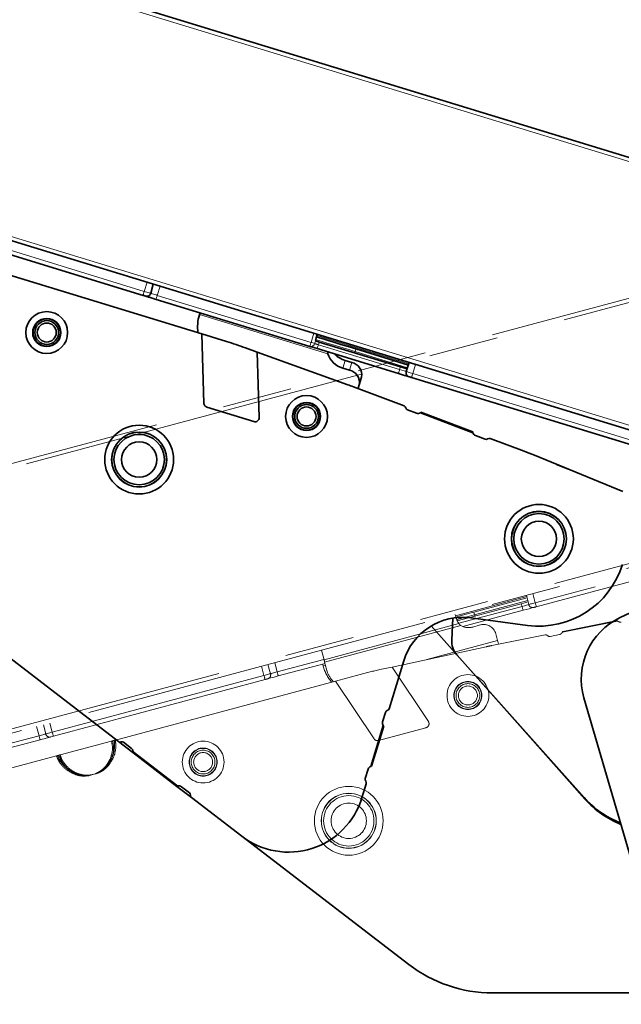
# Model space of a CAD drawing. Header units: millimetres. Extents: x 0 to 594, y 0 to 420.
# Tile 25 of 30: x 452 to 463, y 206 to 224. Entities that reach past the tile are written whole.
import ezdxf

# ---------------------------------------------------------------- set-up
doc = ezdxf.new("R2010")
doc.units = ezdxf.units.MM
doc.linetypes.add('SLD-Durchgehend', pattern=[0])
doc.linetypes.add('SLD-Phantom', pattern=[12.7, 6.35, -1.27, 1.27, -1.27, 1.27, -1.27])
doc.styles.add('SLDTEXTSTYLE1', font='GOTHIC.TTF', dxfattribs={"width": 0.913})
doc.dimstyles.new('SLDDIMSTYLE8', dxfattribs={"dimtxt": 3.439583, "dimasz": 2.5, "dimexe": 0, "dimexo": 0.0625, "dimgap": 0.859896, "dimtad": 1, "dimdec": 4, "dimlfac": 4, "dimzin": 12, "dimdsep": 46, "dimtxsty": 'SLDTEXTSTYLE1', "dimsah": 1, "dimcen": 0.09, "dimazin": 3, "dimtfac": 1, "dimtofl": 0, "dimtmove": 0, "dimatfit": 3, "dimfxl": 1, "dimfrac": 2, "dimtolj": 1, "dimtzin": 12, "dimarcsym": 0})

# ---------------------------------------------------------------- blocks, each defined once
blk = doc.blocks.new('_D_31')
at = {"color": 150, "linetype": 'SLD-Durchgehend', "lineweight": 18}
for centre, radius, start, end in [((475.102, 213.118), 62.537, 163, 270), ((427.681, 176.671), 6.11, 100.2754, 153.4055), ((426.798, 177.848), 6.11, 280.2754, 333.4055)]:
    blk.add_arc(centre, radius, start, end, dxfattribs=at)
for points in [[(415.297, 231.402), (414.316, 229.082), (414.912, 228.912)], [(475.102, 150.58), (472.609, 150.94), (472.596, 150.32)]]:
    blk.add_solid(points, dxfattribs=at)
at = {"color": 150, "linetype": 'SLD-Durchgehend', "lineweight": 18, "insert": (425.733, 182.04), "char_height": 3.4396, "attachment_point": 1, "rotation": 306.8404, "style": 'SLDTEXTSTYLE1'}
blk.add_mtext('107°', dxfattribs=at)

msp = doc.modelspace()

# ---------------------------------------------------------------- linework, layer by layer
at = {"color": 7, "linetype": 'SLD-Durchgehend', "lineweight": 35}
for p, q in [((388.666679, 244.432344), (471.243596, 219.186052)), ((469.854831, 214.643604), (387.277913, 239.889901)), ((450.858858, 220.189832), (454.684076, 219.020347)), ((455.758774, 218.315329), (451.782563, 219.53098)), ((454.824652, 219.057165), (454.872535, 219.224151)), ((454.923152, 218.947254), (457.728549, 218.089558)), ((455.712602, 218.664925), (455.714724, 218.671858)), ((455.758774, 218.315329), (455.797167, 217.04971)), ((456.205203, 218.178842), (455.758774, 218.315329)), ((456.769249, 217.985156), (456.556854, 218.061756)), ((457.86379, 218.048211), (459.346062, 217.595033)), ((459.382609, 217.714574), (457.900337, 218.167748)), ((458.567769, 218.04212), (459.527413, 217.748727)), ((456.805448, 216.791834), (456.769249, 217.985156)), ((458.420037, 217.389803), (456.769249, 217.985156)), ((458.05855, 217.95528), (458.055596, 217.989571)), ((458.330211, 217.692639), (458.44975, 217.656094)), ((458.492677, 217.796504), (458.37314, 217.833049)), ((459.542867, 217.796288), (459.489184, 217.631071)), ((458.628952, 217.387162), (458.67188, 217.527571)), ((459.585139, 217.521943), (467.952805, 214.963689)), ((459.448433, 217.00263), (458.523312, 217.351701)), ((458.628952, 217.387162), (458.610774, 217.327702)), ((455.850204, 216.980263), (456.708555, 216.717839)), ((459.510687, 216.931044), (459.676038, 216.868653)), ((460.705938, 216.514784), (459.745329, 216.877244)), ((459.756237, 216.88649), (460.703855, 216.528929)), ((460.752281, 216.462559), (460.926641, 216.396771)), ((461.638832, 216.17614), (461.020666, 216.409388)), ((447.139223, 216.328259), (454.235428, 210.883151)), ((463.443167, 215.442426), (461.825876, 216.102689)), ((462.232552, 215.936671), (462.431371, 215.855494)), ((465.627634, 214.192569), (463.391809, 213.141687)), ((460.317362, 212.73427), (460.336969, 213.13228)), ((461.702333, 213.000904), (460.665433, 213.137414)), ((459.944667, 212.989631), (462.747918, 209.833012)), ((460.411926, 212.466351), (462.734984, 209.859156)), ((459.442749, 212.350957), (459.176754, 211.480926)), ((462.731469, 211.677569), (463.933133, 207.561097)), ((459.109302, 211.414214), (459.056177, 211.240455)), ((458.842191, 210.429374), (459.06919, 211.171857)), ((459.079114, 211.161564), (458.856174, 210.432359)), ((454.235428, 210.883151), (454.500371, 210.679855)), ((454.473232, 210.7574), (454.32908, 210.868012)), ((455.303659, 210.063468), (454.500371, 210.679855)), ((454.502474, 210.693996), (455.316777, 210.069158)), ((458.793043, 210.379781), (458.739921, 210.20602)), ((455.303659, 210.063468), (455.568603, 209.86017)), ((455.529739, 209.946714), (455.385587, 210.057323)), ((458.758536, 210.112998), (458.679815, 209.855513)), ((455.568603, 209.86017), (456.488722, 209.154138)), ((456.488722, 209.154138), (459.537925, 206.814402)), ((461.05998, 206.297784), (465.601398, 206.29806))]:
    msp.add_line(p, q, dxfattribs=at)
at = {"color": 7, "linetype": 'SLD-Durchgehend', "lineweight": 18}
for p, q in [((471.293391, 219.092402), (388.573033, 244.382552)), ((387.228121, 239.983551), (469.948482, 214.6934)), ((454.706387, 219.093322), (450.881167, 220.262806)), ((454.75717, 219.259422), (454.706387, 219.093322)), ((454.945463, 219.020228), (454.996246, 219.186328)), ((457.750858, 218.162532), (454.945463, 219.020228)), ((458.05855, 217.95528), (455.714724, 218.671858)), ((459.535005, 217.772092), (457.857723, 218.284889)), ((457.885717, 218.119934), (457.900337, 218.167748)), ((459.36799, 217.666756), (457.885717, 218.119934)), ((458.553151, 217.994306), (458.567769, 218.04212)), ((459.51196, 217.701166), (458.553151, 217.994306)), ((458.37314, 217.833049), (458.330211, 217.692639)), ((458.492677, 217.796504), (458.44975, 217.656094)), ((459.382609, 217.714574), (459.36799, 217.666756)), ((459.607449, 217.594917), (459.658232, 217.761017)), ((467.975116, 215.036664), (459.607449, 217.594917)), ((458.48319, 217.366706), (458.610774, 217.327702))]:
    msp.add_line(p, q, dxfattribs=at)
at = {"color": 7, "linetype": 'SLD-Phantom', "lineweight": 18}
for p, q in [((387.459365, 198.580376), (470.867062, 220.929402)), ((470.958917, 220.876369), (387.406331, 198.488522)), ((388.596904, 194.045262), (472.149485, 216.433111)), ((472.096452, 216.341253), (388.688755, 193.99223)), ((470.294073, 215.67849), (461.842222, 213.413823)), ((461.861973, 213.340114), (470.313824, 215.604782)), ((461.680742, 213.550373), (461.722768, 213.381815)), ((461.842222, 213.413823), (461.797268, 213.581595)), ((461.686897, 213.52569), (460.386012, 213.177118)), ((461.588139, 213.39615), (460.41882, 213.082831)), ((460.723543, 213.242128), (461.69284, 213.501851)), ((461.704938, 213.45333), (460.736483, 213.193833)), ((461.588139, 213.39615), (461.601079, 213.347855)), ((460.392848, 213.151607), (460.379428, 213.201686)), ((461.601079, 213.347855), (460.445255, 213.03815)), ((460.518649, 212.980173), (461.620491, 213.27541)), ((460.736483, 213.193833), (460.723543, 213.242128)), ((457.988017, 212.373737), (460.448835, 213.033109)), ((457.99915, 212.332181), (460.484679, 212.998177)), ((460.821066, 213.002361), (460.700326, 212.970007)), ((463.346176, 213.079929), (462.339459, 212.878268)), ((462.343811, 212.891887), (463.336914, 213.090822)), ((462.021234, 212.827272), (461.051706, 212.633058)), ((461.154603, 212.723508), (461.11555, 212.869256)), ((462.111962, 212.799552), (462.28525, 212.834265)), ((461.154603, 212.723508), (459.865738, 212.378155)), ((457.988017, 212.373737), (457.941222, 212.548371)), ((460.943933, 212.610647), (459.228498, 212.240748)), ((457.011308, 212.119381), (456.963425, 212.286371)), ((457.133333, 212.152082), (457.08838, 212.319854)), ((457.986177, 212.380599), (457.133333, 212.152082)), ((457.153085, 212.07837), (458.005927, 212.30689)), ((458.014191, 212.276048), (457.970311, 212.264291)), ((458.052441, 212.133303), (457.99915, 212.332181)), ((456.846897, 212.255149), (456.891852, 212.087374)), ((457.972187, 212.257288), (457.970311, 212.264291)), ((458.647522, 212.106104), (458.1966, 211.985282)), ((459.228498, 212.240748), (459.007782, 212.193157)), ((459.89156, 211.247935), (459.228498, 212.240748)), ((456.891852, 212.087374), (453.028149, 211.052101)), ((453.047899, 210.978392), (456.911602, 212.013665)), ((458.1966, 211.985282), (454.180385, 210.909139)), ((458.1966, 211.985282), (458.899834, 210.932321)), ((453.028149, 211.052101), (452.983194, 211.219873)), ((452.741713, 211.155168), (452.786668, 210.987396)), ((452.866669, 211.188647), (452.908696, 211.020093)), ((458.981615, 210.901532), (459.848602, 211.133837)), ((452.786668, 210.987396), (452.207833, 210.832297)), ((452.227582, 210.758589), (452.806418, 210.913687)), ((453.000878, 210.965793), (453.047899, 210.978392)), ((454.111031, 210.890557), (453.17299, 210.639208)), ((453.103635, 210.620626), (451.854748, 210.285987)), ((453.72966, 210.272639), (453.812226, 210.294762)), ((453.73062, 210.269058), (453.72966, 210.272639)), ((453.813185, 210.29118), (453.73062, 210.269058)), ((453.812226, 210.294762), (453.813185, 210.29118))]:
    msp.add_line(p, q, dxfattribs=at)
at = {"color": 7, "linetype": 'SLD-Durchgehend', "lineweight": 18, "flags": 128}
for points in [[(454.684076, 219.020347), (454.684508, 219.021756), (454.685782, 219.025924), (454.687851, 219.032697), (454.690634, 219.041798), (454.694022, 219.052873), (454.697878, 219.065491), (454.702056, 219.079151), (454.706387, 219.093322)], [(454.824652, 219.057165), (454.822379, 219.057857), (454.815649, 219.059917), (454.804719, 219.063255), (454.790012, 219.067756), (454.772091, 219.073232), (454.751645, 219.079483), (454.729459, 219.086266), (454.706387, 219.093322)], [(454.945463, 219.020228), (454.921895, 219.027433), (454.89923, 219.034362), (454.878344, 219.040747), (454.860036, 219.046346), (454.845012, 219.05094), (454.833847, 219.054352), (454.826972, 219.056453), (454.824652, 219.057165)], [(454.945463, 219.020228), (454.941132, 219.006061), (454.936956, 218.992397), (454.933099, 218.979783), (454.92971, 218.968704), (454.926928, 218.959603), (454.924858, 218.952834), (454.923584, 218.948662), (454.923152, 218.947254)], [(458.553151, 217.994306), (458.413227, 218.037083), (458.278679, 218.078218), (458.154681, 218.11613), (458.045994, 218.14936), (457.956797, 218.176629), (457.890519, 218.196891), (457.849705, 218.20937), (457.835923, 218.213584)], [(457.750858, 218.162532), (457.746527, 218.148365), (457.742351, 218.134704), (457.738494, 218.122087), (457.735107, 218.111008), (457.732324, 218.101907), (457.730253, 218.095138), (457.728979, 218.090966), (457.728549, 218.089558)], [(457.885717, 218.119934), (457.874726, 218.123294), (457.863993, 218.126576), (457.853773, 218.129698), (457.844309, 218.132592), (457.835822, 218.135189), (457.828515, 218.13742), (457.82256, 218.139242), (457.818097, 218.140605)], [(457.86379, 218.048211), (457.864211, 218.049589), (457.865459, 218.053668), (457.867485, 218.060299), (457.870212, 218.069218), (457.873535, 218.080084), (457.877326, 218.092486), (457.88144, 218.105941), (457.885717, 218.119934)], [(458.553151, 217.994306), (458.551726, 217.989642), (458.550354, 217.985156), (458.549091, 217.981021), (458.547982, 217.9774), (458.547073, 217.974428), (458.546399, 217.972218), (458.545982, 217.970855), (458.545842, 217.970397)], [(459.346062, 217.595033), (459.346483, 217.596411), (459.347731, 217.600494), (459.349758, 217.607121), (459.352485, 217.61604), (459.355808, 217.62691), (459.359598, 217.639308), (459.363713, 217.652764), (459.36799, 217.666756)], [(459.488791, 217.629823), (459.488233, 217.629995), (459.450816, 217.641435), (459.410214, 217.653848), (459.36799, 217.666756)], [(459.607449, 217.594917), (459.584377, 217.601969), (459.562191, 217.608753), (459.541745, 217.615004), (459.523823, 217.620484), (459.509116, 217.62498), (459.498187, 217.628322), (459.491457, 217.630378), (459.489184, 217.631071)], [(459.607449, 217.594917), (459.603118, 217.580746), (459.598941, 217.567086), (459.595083, 217.554468), (459.591697, 217.543393), (459.588914, 217.534292), (459.586845, 217.527519), (459.585569, 217.523351), (459.585139, 217.521943)]]:
    msp.add_lwpolyline(points, dxfattribs=at)
at = {"color": 7, "linetype": 'SLD-Durchgehend', "lineweight": 35, "flags": 128}
for points in [[(454.684076, 219.020347), (454.693158, 219.017568), (454.701892, 219.014901), (454.709941, 219.012439), (454.716994, 219.010282), (454.722784, 219.008512), (454.727086, 219.007197), (454.729735, 219.006385), (454.730629, 219.006113)], [(454.730629, 219.006113), (454.734328, 219.004981), (454.745284, 219.001632), (454.763074, 218.996193), (454.787019, 218.988872), (454.816191, 218.979954), (454.849477, 218.969777), (454.885594, 218.958735), (454.923152, 218.947254)], [(455.714724, 218.671858), (455.720351, 218.690264), (455.724058, 218.70239)], [(457.835923, 218.213584), (457.845117, 218.243658), (457.865161, 218.309216)], [(457.850541, 218.261398), (457.864323, 218.257184), (457.905137, 218.244708), (457.971415, 218.224443), (458.060612, 218.197174), (458.169299, 218.163944), (458.293299, 218.126036), (458.427845, 218.084901), (458.567769, 218.04212)], [(457.728549, 218.089558), (457.737475, 218.086827), (457.749384, 218.083187), (457.763999, 218.078721), (457.780971, 218.073531), (457.799901, 218.067742), (457.82034, 218.061495), (457.841805, 218.054931), (457.86379, 218.048211)], [(457.900337, 218.167748), (457.893803, 218.169744), (457.887324, 218.171726), (457.880954, 218.173675), (457.874744, 218.175571), (457.868746, 218.177407), (457.863013, 218.179158), (457.857589, 218.180816), (457.852521, 218.182366)], [(459.504234, 217.677388), (459.502852, 217.677809), (459.465434, 217.689249), (459.424832, 217.701662), (459.382609, 217.714574)], [(459.346062, 217.595033), (459.402279, 217.577848), (459.456335, 217.561319), (459.506152, 217.54609), (459.538586, 217.536173)], [(459.538586, 217.536173), (459.53948, 217.535901), (459.54213, 217.535089), (459.546432, 217.533774), (459.552221, 217.532005), (459.559276, 217.529848), (459.567323, 217.527389), (459.576056, 217.524718), (459.585139, 217.521943)], [(458.610774, 217.327702), (458.609493, 217.323515), (458.608306, 217.31963)]]:
    msp.add_lwpolyline(points, dxfattribs=at)
at = {"color": 7, "linetype": 'SLD-Phantom', "lineweight": 18, "flags": 128}
for points in [[(461.710987, 213.429067), (461.709592, 213.428694), (461.671797, 213.418565), (461.630788, 213.407579), (461.588139, 213.39615)], [(461.723096, 213.380549), (461.722532, 213.380396), (461.684737, 213.37027), (461.643728, 213.359281), (461.601079, 213.347855)], [(461.842222, 213.413823), (461.818918, 213.407579), (461.796509, 213.401574), (461.775857, 213.396042), (461.757756, 213.391192), (461.7429, 213.387209), (461.731861, 213.384251), (461.725064, 213.38243), (461.722768, 213.381815)], [(461.842222, 213.413823), (461.846057, 213.39951), (461.849755, 213.385716), (461.853169, 213.372971), (461.856167, 213.361781), (461.85863, 213.352586), (461.860462, 213.345751), (461.861592, 213.341537), (461.861973, 213.340114)], [(460.392369, 213.153391), (460.446309, 213.167842), (460.58221, 213.204257), (460.723543, 213.242128)], [(460.736483, 213.193833), (460.595151, 213.155962), (460.45925, 213.119547), (460.408335, 213.105905)], [(460.736483, 213.193833), (460.737745, 213.189121), (460.73896, 213.184591), (460.740078, 213.180415), (460.741059, 213.176757), (460.741864, 213.173754), (460.742461, 213.171522), (460.742829, 213.170148), (460.742953, 213.169682)], [(461.620491, 213.27541), (461.620118, 213.276803), (461.619014, 213.280923), (461.61722, 213.287617), (461.614805, 213.296629), (461.611864, 213.307607), (461.608509, 213.320132), (461.604867, 213.333722), (461.601079, 213.347855)], [(461.620491, 213.27541), (461.677273, 213.290624), (461.731873, 213.305253), (461.782192, 213.318739), (461.814952, 213.327515)], [(461.814952, 213.327515), (461.815855, 213.327757), (461.818531, 213.328473), (461.822877, 213.329639), (461.828724, 213.331207), (461.835849, 213.333114), (461.843979, 213.335294), (461.852799, 213.337656), (461.861973, 213.340114)], [(461.172363, 212.657228), (461.169839, 212.666649), (461.166649, 212.678551), (461.163525, 212.690215), (461.160472, 212.701607), (461.157496, 212.712712), (461.154603, 212.723508)], [(457.970311, 212.264291), (457.965328, 212.282884), (457.962046, 212.295133)], [(457.99915, 212.332181), (457.997904, 212.33683), (457.996602, 212.341692), (457.995248, 212.346743), (457.993853, 212.351951), (457.992424, 212.357286), (457.99097, 212.362714), (457.989498, 212.368208), (457.988017, 212.373737)], [(457.011308, 212.119381), (457.009011, 212.118767), (457.002214, 212.116945), (456.991174, 212.113987), (456.97632, 212.110008), (456.958218, 212.105158), (456.937565, 212.099622), (456.915156, 212.093621), (456.891852, 212.087374)], [(457.133333, 212.152082), (457.109527, 212.1457), (457.086637, 212.139569), (457.065538, 212.133914), (457.047048, 212.128959), (457.031871, 212.124895), (457.020595, 212.121874), (457.013651, 212.120011), (457.011308, 212.119381)], [(457.133333, 212.152082), (457.137168, 212.137769), (457.140866, 212.123971), (457.14428, 212.111227), (457.147279, 212.10004), (457.149741, 212.090846), (457.151574, 212.084006), (457.152703, 212.079793), (457.153085, 212.07837)], [(456.911602, 212.013665), (456.911222, 212.015088), (456.910093, 212.019301), (456.90826, 212.026141), (456.905796, 212.035335), (456.902799, 212.046522), (456.899385, 212.059266), (456.895688, 212.073065), (456.891852, 212.087374)], [(456.911602, 212.013665), (456.920776, 212.016124), (456.929597, 212.018489), (456.937726, 212.020665), (456.944852, 212.022576), (456.950699, 212.024144), (456.955045, 212.025307), (456.957719, 212.026022), (456.958623, 212.026264)], [(456.958623, 212.026264), (456.962359, 212.027266), (456.973425, 212.030231), (456.991396, 212.035048), (457.01558, 212.041526), (457.045048, 212.049424), (457.078666, 212.058432), (457.115146, 212.068207), (457.153085, 212.07837)], [(452.908696, 211.020093), (452.906351, 211.019463), (452.899407, 211.017604), (452.88813, 211.014579), (452.872953, 211.010515), (452.854463, 211.00556), (452.833365, 210.999905), (452.810475, 210.993774), (452.786668, 210.987396)], [(453.028149, 211.052101), (453.004845, 211.045853), (452.982436, 211.039852), (452.961785, 211.034316), (452.943682, 211.029466), (452.928827, 211.025487), (452.917787, 211.022529), (452.91099, 211.020708), (452.908696, 211.020093)], [(453.047899, 210.978392), (453.047519, 210.979815), (453.04639, 210.984028), (453.044557, 210.990864), (453.042095, 211.000058), (453.039096, 211.011245), (453.035681, 211.023989), (453.031984, 211.037788), (453.028149, 211.052101)], [(452.806418, 210.913687), (452.806036, 210.91511), (452.804907, 210.91932), (452.803076, 210.92616), (452.800612, 210.935354), (452.797615, 210.946541), (452.794199, 210.959285), (452.790502, 210.973083), (452.786668, 210.987396)], [(452.806418, 210.913687), (452.844356, 210.92385), (452.880834, 210.933625), (452.914455, 210.942633), (452.943922, 210.95053), (452.968107, 210.957009), (452.986076, 210.961826), (452.997142, 210.964791), (453.000878, 210.965793)], [(454.054157, 210.442989), (454.052151, 210.444681), (454.050167, 210.446353), (454.048227, 210.447989), (454.046353, 210.449568), (454.044565, 210.451075), (454.042883, 210.452493), (454.041324, 210.453806), (454.039908, 210.454998)], [(453.446026, 210.280042), (453.446918, 210.28251), (453.447801, 210.28495), (453.448663, 210.287336), (453.449496, 210.28964), (453.450291, 210.29184), (453.45104, 210.293909), (453.451733, 210.295826), (453.452363, 210.297567)]]:
    msp.add_lwpolyline(points, dxfattribs=at)
at = {"color": 7, "linetype": 'SLD-Durchgehend', "lineweight": 35}
for centre, radius in [((452.927597, 218.341975), 0.38125), ((452.927597, 218.341975), 0.25625), ((452.927597, 218.341975), 0.25), ((452.927597, 218.341975), 0.216506), ((452.927597, 218.341975), 0.173205), ((457.668602, 216.811227), 0.38125), ((457.668602, 216.811227), 0.25625), ((457.668602, 216.811227), 0.25), ((457.668602, 216.811227), 0.216506), ((457.668602, 216.811227), 0.173205), ((454.614106, 216.024917), 0.6275), ((454.614106, 216.024917), 0.5025), ((454.614106, 216.024917), 0.5), ((454.614106, 216.024917), 0.459808), ((454.614106, 216.024917), 0.321676), ((461.91004, 214.578595), 0.6275), ((461.91004, 214.578595), 0.5025), ((461.91004, 214.578595), 0.5), ((461.91004, 214.578595), 0.459808), ((461.91004, 214.578595), 0.321676)]:
    msp.add_circle(centre, radius, dxfattribs=at)
at = {"color": 7, "linetype": 'SLD-Phantom', "lineweight": 18}
for centre, radius in [((460.613279, 211.721785), 0.38125), ((460.613279, 211.721785), 0.25625), ((460.613279, 211.721785), 0.25), ((460.613279, 211.721785), 0.216506), ((460.613279, 211.721785), 0.173205), ((455.781506, 210.507583), 0.38125), ((455.781506, 210.507583), 0.25625), ((455.781506, 210.507583), 0.25), ((455.781506, 210.507583), 0.216506), ((455.781506, 210.507583), 0.173205), ((458.4396, 209.43632), 0.6275), ((458.4396, 209.43632), 0.5025), ((458.4396, 209.43632), 0.5), ((458.4396, 209.43632), 0.459808), ((458.4396, 209.43632), 0.321676)]:
    msp.add_circle(centre, radius, dxfattribs=at)
at = {"color": 7, "linetype": 'SLD-Durchgehend', "lineweight": 35}
for centre, radius, start, end in [((454.752557, 219.077836), 0.075, 253, 344), ((456.429832, 218.445646), 0.75, 163, 188.3255641), ((454.012416, 211.006556), 7.5, 70.1683126, 73), ((458.43085, 218.068551), 0.38915, 196.922229, 255.0122743), ((458.497787, 218.249192), 0.43441, 223.3585027, 253.3255219), ((458.44513, 217.570649), 0.230806, 349.2433086, 78.1117306), ((458.402195, 217.430235), 0.230812, 349.2446533, 78.1098363), ((459.560514, 217.607896), 0.075, 162, 253), ((455.8756, 210.334604), 7.5, 69.3273575, 70.1683126), ((455.872132, 217.051984), 0.075, 181.7374988, 253), ((459.430783, 216.955849), 0.05, 12.6943339, 69.3273575), ((459.528338, 216.977824), 0.05, 192.6943339, 249.3273575), ((456.730483, 216.78956), 0.075, 253, 1.7374988), ((459.702515, 216.938823), 0.075, 249.3273575, 304.8092991), ((459.702515, 216.938823), 0.075, 304.8092991, 315.7492235), ((460.778759, 216.532732), 0.075, 182.9054933, 193.8454178), ((460.778759, 216.532732), 0.075, 193.8454178, 249.3273575), ((461.003015, 216.36261), 0.05, 69.3273575, 125.9603797), ((460.944292, 216.443552), 0.05, 249.3273575, 305.9603797), ((458.99112, 209.159047), 7.5, 67.7921588, 69.3273575), ((461.91004, 214.578595), 1.591306, 262.5, 343), ((460.518591, 212.022038), 1.125, 82.5, 163), ((463.917273, 212.023724), 1.235295, 115.1744509, 196.2733606), ((460.691908, 212.715819), 0.375, 177.1796411, 221.7016592), ((459.157117, 211.399595), 0.05, 106.3670606, 163), ((459.128938, 211.495543), 0.05, 286.3670606, 343), ((459.127901, 211.218527), 0.075, 163, 218.4818278), ((459.127901, 211.218527), 0.075, 218.4818278, 229.4217636), ((454.265866, 210.922819), 0.05, 232.5, 289.1329678), ((454.298642, 210.828343), 0.05, 52.5, 109.1329678), ((454.427574, 210.697898), 0.075, 357.0181338, 52.5), ((454.427574, 210.697898), 0.075, 346.0782018, 357.0181338), ((458.864766, 210.357852), 0.075, 107.5181722, 163), ((458.864766, 210.357852), 0.075, 96.5782364, 107.5181722), ((458.787735, 210.191402), 0.05, 163, 219.6329394), ((458.71072, 210.127616), 0.05, 343, 39.6329394), ((455.339931, 209.997823), 0.075, 107.9818662, 118.9217982), ((455.339931, 209.997823), 0.075, 52.5, 107.9818662), ((455.499301, 209.907045), 0.05, 355.8670322, 52.5), ((455.599041, 209.899838), 0.05, 175.8670322, 232.5), ((457.340988, 210.264833), 1.4, 232.5, 343), ((464.022902, 211.006717), 1.725, 221.7016592, 248.7066699), ((464.056426, 210.995038), 1.75, 221.6068234, 248.1400108), ((461.059829, 208.797785), 2.5, 232.5, 270.0034599)]:
    msp.add_arc(centre, radius, start, end, dxfattribs=at)
at = {"color": 7, "linetype": 'SLD-Durchgehend', "lineweight": 18}
for centre, radius, start, end in [((457.747753, 218.159938), 0.072953, 254.7378609, 344.6332407), ((457.164531, 216.250494), 1.999917, 70.9255366, 72.9518354)]:
    msp.add_arc(centre, radius, start, end, dxfattribs=at)
at = {"color": 7, "linetype": 'SLD-Phantom', "lineweight": 18}
for centre, radius, start, end in [((461.79554, 213.399959), 0.075, 194, 285), ((460.624665, 213.230296), 0.271063, 238.9067405, 286.2080811), ((460.900427, 212.785626), 0.230807, 21.2437548, 110.1110306), ((463.398421, 213.13374), 0.075, 214.9054933, 225.8454178), ((463.398421, 213.13374), 0.075, 225.8454178, 281.3273575), ((462.031055, 212.778245), 0.05, 44.6943339, 101.3273575), ((462.102142, 212.848577), 0.05, 224.6943339, 281.3273575), ((462.270519, 212.907802), 0.075, 281.3273575, 336.8092991), ((462.270519, 212.907802), 0.075, 336.8092991, 347.7492235), ((462.524814, 205.279151), 7.5, 101.3273575, 102.1683126), ((456.939212, 212.09871), 0.075, 285, 16), ((458.696632, 212.451402), 0.75, 195, 220.3255641), ((458.727681, 212.459722), 0.75, 205.7997064, 220.3255641), ((460.588664, 204.861661), 7.5, 102.1683126, 105), ((459.829191, 211.206283), 0.075, 285, 33.7374988), ((452.981467, 211.038236), 0.075, 194, 285), ((458.962204, 210.973974), 0.075, 213.7374988, 285), ((454.12988, 210.66252), 0.1061, 245.0729314, 256.1367112), ((453.270547, 210.432399), 0.106268, 313.8794978, 324.9247041), ((453.300149, 210.386081), 0.176079, 329.8214727, 334.9432255), ((454.128169, 210.608869), 0.177387, 235.0773396, 240.161305)]:
    msp.add_arc(centre, radius, start, end, dxfattribs=at)
at = {"color": 7, "linetype": 'SLD-Durchgehend', "lineweight": 18}
for centre, ratio, start_param in [((457.048602, 215.381851), 0.017455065, 1.209437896), ((457.04822, 215.3806), 0.008727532, 1.223454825)]:
    msp.add_ellipse(centre, major_axis=(2.512495, 8.217999), ratio=ratio, start_param=start_param, end_param=1.230959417, dxfattribs=at)
at = {"color": 7, "linetype": 'SLD-Phantom', "lineweight": 18}
msp.add_ellipse((460.634329, 213.21631), major_axis=(0.07899, -0.294794), ratio=0.819152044, start_param=4.71238898, end_param=5.148609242, dxfattribs=at)
at = {"color": 7, "linetype": 'SLD-Durchgehend', "lineweight": 35}
for points, knots in [([(457.835923, 218.213584), (457.835583, 218.212236), (457.834904, 218.209544), (457.83474, 218.205142), (457.835216, 218.201386), (457.835787, 218.199446), (457.836031, 218.198619)], [0, 0, 0, 0, 0.21923185, 0.437747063, 0.76042035, 1, 1, 1, 1]), ([(457.836031, 218.198619), (457.838031, 218.194194), (457.841079, 218.187449), (457.849592, 218.183667), (457.852521, 218.182366)], [0, 0, 0, 0, 0.655947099, 1, 1, 1, 1])]:
    msp.add_open_spline(points, degree=3, knots=knots, dxfattribs=at)
at = {"color": 7, "linetype": 'SLD-Phantom', "lineweight": 18}
for points, knots in [([(460.484679, 212.998177), (460.477043, 213.003829), (460.46407, 213.013433), (460.453276, 213.027374), (460.448835, 213.033109)], [0, 0, 0, 0, 0.588546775, 1, 1, 1, 1]), ([(454.180385, 210.909139), (454.184547, 210.865541), (454.1945, 210.761272), (454.158393, 210.594411), (454.088911, 210.493475), (454.054157, 210.442989)], [0, 0, 0, 0, 0.26425282, 0.631997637, 1, 1, 1, 1]), ([(454.085163, 210.566304), (454.103397, 210.619088), (454.140022, 210.725115), (454.120723, 210.835251), (454.111031, 210.890557)], [0, 0, 0, 0, 0.4978418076, 1, 1, 1, 1]), ([(454.104458, 210.559511), (454.112156, 210.575613), (454.145095, 210.644509), (454.165093, 210.739478), (454.167066, 210.839509), (454.162038, 210.880712), (454.159259, 210.90348)], [0, 0, 0, 0, 0.1514837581, 0.6481384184, 0.8055688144, 1, 1, 1, 1]), ([(454.131941, 210.89616), (454.141343, 210.839443), (454.153488, 210.766175), (454.13852, 210.652118), (454.118598, 210.597953), (454.104458, 210.559511)], [0, 0, 0, 0, 0.4986765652, 0.6441947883, 1, 1, 1, 1]), ([(454.111031, 210.890557), (454.113725, 210.891278), (454.119113, 210.892722), (454.126272, 210.894643), (454.130207, 210.89569), (454.131756, 210.89611), (454.131941, 210.89616)], [0, 0, 0, 0, 0.318332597, 0.636764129, 0.956488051, 1, 1, 1, 1]), ([(454.131941, 210.89616), (454.133727, 210.896638), (454.139621, 210.898215), (454.148729, 210.90066), (454.156043, 210.902619), (454.159259, 210.90348)], [0, 0, 0, 0, 0.195847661, 0.646380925, 1, 1, 1, 1]), ([(454.159259, 210.90348), (454.160838, 210.903903), (454.163997, 210.904748), (454.171212, 210.906678), (454.176956, 210.908226), (454.18003, 210.909044), (454.180385, 210.909139)], [0, 0, 0, 0, 0.319093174, 0.638097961, 0.958254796, 1, 1, 1, 1]), ([(453.103635, 210.620626), (453.106365, 210.621358), (453.111825, 210.62282), (453.11954, 210.624887), (453.12296, 210.625804), (453.124761, 210.626287)], [0, 0, 0, 0, 0.321323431, 0.642581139, 1, 1, 1, 1]), ([(453.446026, 210.280042), (453.388912, 210.307441), (453.274726, 210.36222), (453.162036, 210.490799), (453.119933, 210.584395), (453.103635, 210.620626)], [0, 0, 0, 0, 0.380174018, 0.760066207, 1, 1, 1, 1]), ([(453.15208, 210.633605), (453.147519, 210.632384), (453.138404, 210.629942), (453.129306, 210.627505), (453.124761, 210.626287)], [0, 0, 0, 0, 0.50040056, 1, 1, 1, 1]), ([(453.124761, 210.626287), (453.140329, 210.592097), (453.180981, 210.502818), (453.262029, 210.412727), (453.327944, 210.367066), (453.344206, 210.355801)], [0, 0, 0, 0, 0.318574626, 0.8318818, 1, 1, 1, 1]), ([(453.15208, 210.633605), (453.153664, 210.63403), (453.156831, 210.634878), (453.164292, 210.636878), (453.170003, 210.638408), (453.17299, 210.639208)], [0, 0, 0, 0, 0.3228690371, 0.6457536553, 1, 1, 1, 1]), ([(453.344206, 210.355801), (453.300757, 210.393942), (453.244778, 210.443081), (453.1843, 210.540822), (453.165479, 210.59502), (453.15208, 210.633605)], [0, 0, 0, 0, 0.499744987, 0.643852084, 1, 1, 1, 1]), ([(453.17299, 210.639208), (453.173126, 210.638704), (453.187466, 210.585432), (453.233127, 210.481307), (453.31605, 210.407993), (453.357517, 210.371332)], [0, 0, 0, 0, 0.004754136, 0.50231864, 1, 1, 1, 1]), ([(454.02662, 210.463425), (454.04472, 210.49146), (454.066209, 210.524742), (454.082581, 210.560643), (454.085163, 210.566304)], [0, 0, 0, 0, 0.842329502, 1, 1, 1, 1]), ([(454.104458, 210.559511), (454.101602, 210.553692), (454.083546, 210.516896), (454.059854, 210.483289), (454.039908, 210.454998)], [0, 0, 0, 0, 0.158153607, 1, 1, 1, 1]), ([(453.452363, 210.297567), (453.446419, 210.300057), (453.4086, 210.3159), (453.373658, 210.337552), (453.344206, 210.355801)], [0, 0, 0, 0, 0.157145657, 1, 1, 1, 1]), ([(453.357517, 210.371332), (453.385286, 210.352902), (453.418255, 210.331022), (453.454017, 210.314167), (453.459657, 210.311509)], [0, 0, 0, 0, 0.842302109, 1, 1, 1, 1]), ([(453.459657, 210.311509), (453.470678, 210.30673), (453.512328, 210.28867), (453.567951, 210.274917), (453.625129, 210.268585), (453.659832, 210.267357), (453.690775, 210.26846), (453.711409, 210.270328), (453.723312, 210.271768), (453.727775, 210.272381), (453.72966, 210.272639)], [0, 0, 0, 0, 0.130703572, 0.49392833, 0.615718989, 0.754898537, 0.870055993, 0.951188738, 0.979373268, 1, 1, 1, 1]), ([(453.812226, 210.294762), (453.813987, 210.295481), (453.820954, 210.298324), (453.828779, 210.301752), (453.843415, 210.308504), (453.863587, 210.318586), (453.884356, 210.330724), (453.908422, 210.346256), (453.926031, 210.358931), (453.953323, 210.38122), (453.986953, 210.412119), (454.011713, 210.444144), (454.02662, 210.463425)], [0, 0, 0, 0, 0.020613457, 0.081507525, 0.092538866, 0.195250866, 0.325745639, 0.353021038, 0.505838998, 0.560637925, 0.735475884, 1, 1, 1, 1]), ([(454.039908, 210.454998), (454.029278, 210.442131), (454.008017, 210.416397), (453.971122, 210.382386), (453.934206, 210.354526), (453.899056, 210.332883), (453.868605, 210.317151), (453.842965, 210.305955), (453.826466, 210.299712), (453.817178, 210.296434), (453.814036, 210.295373), (453.812226, 210.294762)], [0, 0, 0, 0, 0.177231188, 0.354464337, 0.531686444, 0.667847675, 0.792420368, 0.895411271, 0.96478653, 0.979710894, 1, 1, 1, 1]), ([(454.054157, 210.442989), (454.021213, 210.409642), (453.952791, 210.340381), (453.860855, 210.30798), (453.813185, 210.29118)], [0, 0, 0, 0, 0.481487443, 1, 1, 1, 1]), ([(453.73062, 210.269058), (453.726423, 210.267973), (453.669485, 210.253257), (453.570599, 210.244901), (453.481988, 210.269897), (453.446026, 210.280042)], [0, 0, 0, 0, 0.045145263, 0.612485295, 1, 1, 1, 1]), ([(453.72966, 210.272639), (453.727787, 210.272263), (453.724535, 210.271611), (453.714854, 210.269801), (453.697442, 210.266965), (453.66964, 210.263837), (453.635402, 210.262239), (453.59414, 210.263405), (453.548239, 210.269074), (453.499281, 210.280081), (453.468002, 210.291739), (453.452363, 210.297567)], [0, 0, 0, 0, 0.020291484, 0.035216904, 0.104588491, 0.207581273, 0.332149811, 0.468313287, 0.645536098, 0.82276599, 1, 1, 1, 1])]:
    msp.add_open_spline(points, degree=3, knots=knots, dxfattribs=at)

# ---------------------------------------------------------------- dimensions: what is measured, and where the dimension line sits
at = {"color": 150, "linetype": 'SLD-Durchgehend', "lineweight": 18}
dim = msp.add_angular_dim_2l(base=(424.017041, 181.56075), line1=((469.948482, 214.693399), (387.22812, 239.983551)), line2=((475.101923, 180.273119), (475.101923, 135.648119)), text='(<>)', dimstyle='SLDDIMSTYLE8', dxfattribs=at)
dim.commit()
dim.dimension.update_dxf_attribs({"geometry": '_D_31', "text_midpoint": (425.052637, 175.621085), "dimtype": 162})

doc.saveas('drawing.dxf')
